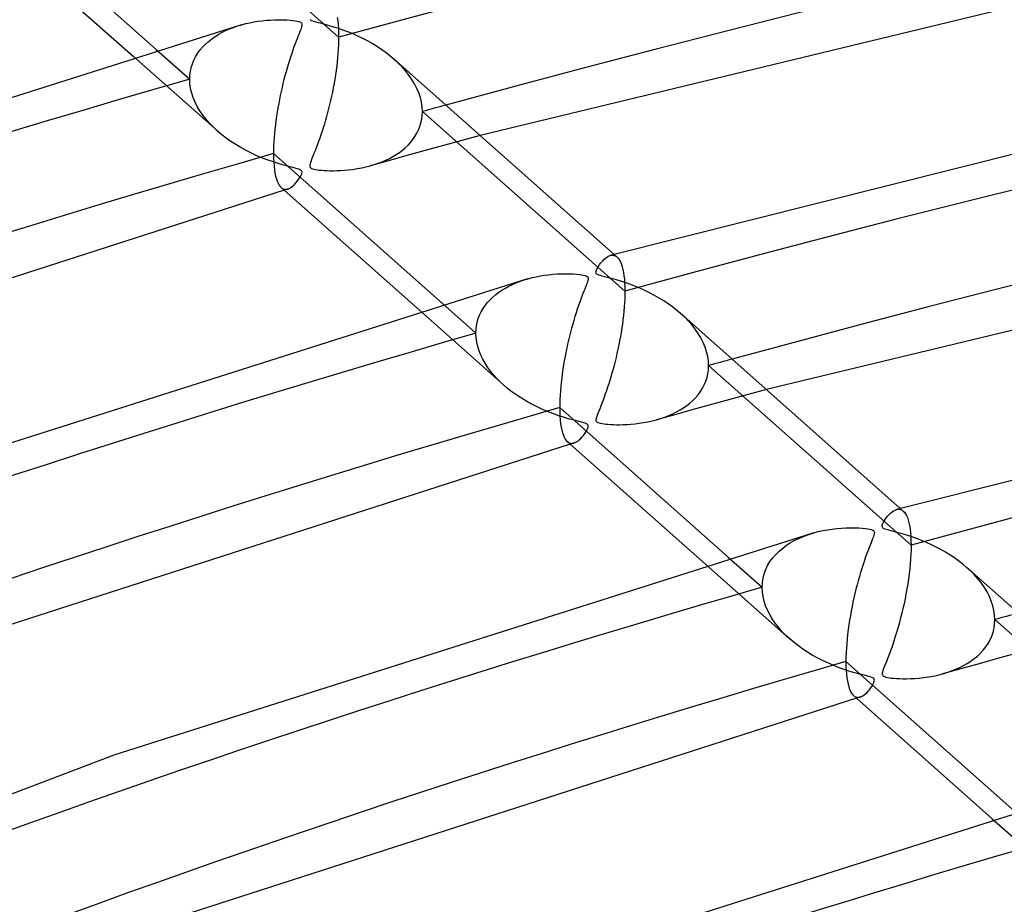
# Model space of a CAD drawing. Header units: millimetres. Extents: x -1077 to 1077, y -1167 to 1197.
# Tile 26 of 81: x -301 to -244, y 1001 to 1053. Entities that reach past the tile are written whole.
import ezdxf

# ---------------------------------------------------------------- set-up
doc = ezdxf.new("R2010")
doc.units = ezdxf.units.MM
doc.layers.add('HIDDEN', color=7, linetype='Continuous')
doc.layers.add('THICK', color=7, linetype='Continuous')

msp = doc.modelspace()

# ---------------------------------------------------------------- linework, layer by layer
at = {"layer": 'HIDDEN'}
for p, q in [((-282.66, 1051.782), (-294.501, 1062.289)), ((-282.748, 1052.925), (-282.717, 1052.732)), ((-289.273, 1052.165), (-289.045, 1052.266)), ((-289.045, 1052.266), (-288.811, 1052.358)), ((-288.811, 1052.358), (-288.571, 1052.441)), ((-288.571, 1052.441), (-288.326, 1052.515)), ((-282.717, 1052.732), (-282.693, 1052.52)), ((-282.693, 1052.52), (-282.675, 1052.29)), ((-282.675, 1052.29), (-282.664, 1052.043)), ((-290.292, 1051.52), (-290.107, 1051.668)), ((-290.107, 1051.668), (-289.912, 1051.807)), ((-289.912, 1051.807), (-289.707, 1051.936)), ((-289.707, 1051.936), (-289.494, 1052.055)), ((-289.494, 1052.055), (-289.273, 1052.165)), ((-282.664, 1052.043), (-282.66, 1051.782)), ((-282.66, 1051.782), (-282.662, 1051.558)), ((-293.333, 1051.067), (-291.372, 1049.327)), ((-290.776, 1051.018), (-290.627, 1051.195)), ((-290.627, 1051.195), (-290.466, 1051.362)), ((-290.466, 1051.362), (-290.292, 1051.52)), ((-282.682, 1051.091), (-282.699, 1050.848)), ((-282.67, 1051.328), (-282.682, 1051.091)), ((-282.662, 1051.558), (-282.67, 1051.328)), ((-294.681, 1050.671), (-289.753, 1046.298)), ((-291.132, 1050.435), (-291.029, 1050.638)), ((-291.029, 1050.638), (-290.91, 1050.833)), ((-290.91, 1050.833), (-290.776, 1051.018)), ((-282.72, 1050.6), (-282.746, 1050.348)), ((-282.699, 1050.848), (-282.72, 1050.6)), ((-279.17, 1050.268), (-279.405, 1050.485)), ((-291.333, 1049.786), (-291.285, 1050.007)), ((-291.285, 1050.007), (-291.218, 1050.224)), ((-291.218, 1050.224), (-291.132, 1050.435)), ((-282.776, 1050.094), (-282.81, 1049.839)), ((-282.746, 1050.348), (-282.776, 1050.094)), ((-278.948, 1050.042), (-279.17, 1050.268)), ((-278.74, 1049.806), (-278.948, 1050.042)), ((-291.372, 1049.327), (-291.362, 1049.559)), ((-291.359, 1049.057), (-291.372, 1049.327)), ((-291.362, 1049.559), (-291.333, 1049.786)), ((-282.888, 1049.328), (-282.932, 1049.075)), ((-282.847, 1049.583), (-282.888, 1049.328)), ((-282.81, 1049.839), (-282.847, 1049.583)), ((-278.547, 1049.563), (-278.74, 1049.806)), ((-278.373, 1049.312), (-278.547, 1049.563)), ((-291.32, 1048.785), (-291.359, 1049.057)), ((-291.256, 1048.515), (-291.32, 1048.785)), ((-282.979, 1048.823), (-283.029, 1048.573)), ((-282.932, 1049.075), (-282.979, 1048.823)), ((-278.217, 1049.054), (-278.373, 1049.312)), ((-278.081, 1048.79), (-278.217, 1049.054)), ((-277.968, 1048.521), (-278.081, 1048.79)), ((-291.168, 1048.247), (-291.256, 1048.515)), ((-291.059, 1047.984), (-291.168, 1048.247)), ((-283.081, 1048.326), (-283.135, 1048.082)), ((-283.029, 1048.573), (-283.081, 1048.326)), ((-277.878, 1048.248), (-277.968, 1048.521)), ((-277.813, 1047.976), (-277.878, 1048.248)), ((-290.929, 1047.727), (-291.059, 1047.984)), ((-290.779, 1047.475), (-290.929, 1047.727)), ((-283.25, 1047.605), (-283.31, 1047.373)), ((-283.192, 1047.842), (-283.25, 1047.605)), ((-283.135, 1048.082), (-283.192, 1047.842)), ((-277.774, 1047.704), (-277.813, 1047.976)), ((-277.761, 1047.434), (-277.774, 1047.704)), ((-290.609, 1047.228), (-290.779, 1047.475)), ((-290.419, 1046.985), (-290.609, 1047.228)), ((-283.372, 1047.145), (-283.434, 1046.922)), ((-283.31, 1047.373), (-283.372, 1047.145)), ((-277.798, 1046.986), (-277.77, 1047.208)), ((-277.77, 1047.208), (-277.761, 1047.434)), ((-265.919, 1036.927), (-277.761, 1047.434)), ((-290.211, 1046.746), (-290.419, 1046.985)), ((-289.984, 1046.513), (-290.211, 1046.746)), ((-289.74, 1046.287), (-289.984, 1046.513)), ((-283.563, 1046.491), (-283.629, 1046.283)), ((-283.498, 1046.704), (-283.563, 1046.491)), ((-283.434, 1046.922), (-283.498, 1046.704)), ((-277.988, 1046.359), (-277.908, 1046.561)), ((-277.908, 1046.561), (-277.845, 1046.77)), ((-277.845, 1046.77), (-277.798, 1046.986)), ((-289.493, 1046.079), (-289.74, 1046.287)), ((-289.233, 1045.878), (-289.493, 1046.079)), ((-288.961, 1045.685), (-289.233, 1045.878)), ((-283.764, 1045.881), (-283.832, 1045.688)), ((-283.696, 1046.079), (-283.764, 1045.881)), ((-283.629, 1046.283), (-283.696, 1046.079)), ((-278.319, 1045.8), (-278.195, 1045.978)), ((-278.195, 1045.978), (-278.084, 1046.164)), ((-278.084, 1046.164), (-277.988, 1046.359)), ((-274.381, 1046.027), (-275.456, 1045.736)), ((-288.676, 1045.501), (-288.961, 1045.685)), ((-288.381, 1045.326), (-288.676, 1045.501)), ((-288.076, 1045.159), (-288.381, 1045.326)), ((-283.968, 1045.32), (-284.036, 1045.144)), ((-283.9, 1045.501), (-283.968, 1045.32)), ((-283.832, 1045.688), (-283.9, 1045.501)), ((-278.93, 1045.179), (-278.762, 1045.32)), ((-278.762, 1045.32), (-278.604, 1045.471)), ((-278.604, 1045.471), (-278.456, 1045.631)), ((-278.456, 1045.631), (-278.319, 1045.8)), ((-276.529, 1045.444), (-277.601, 1045.15)), ((-275.456, 1045.736), (-276.529, 1045.444)), ((-287.761, 1045.002), (-288.076, 1045.159)), ((-287.437, 1044.853), (-287.761, 1045.002)), ((-287.106, 1044.715), (-287.437, 1044.853)), ((-284.165, 1044.82), (-284.221, 1044.682)), ((-284.103, 1044.975), (-284.165, 1044.82)), ((-284.036, 1045.144), (-284.103, 1044.975)), ((-278.672, 1044.856), (-279.742, 1044.56)), ((-279.686, 1044.696), (-279.484, 1044.805)), ((-279.484, 1044.805), (-279.291, 1044.921)), ((-279.291, 1044.921), (-279.106, 1045.046)), ((-279.106, 1045.046), (-278.93, 1045.179)), ((-277.601, 1045.15), (-278.672, 1044.856)), ((-286.784, 1044.593), (-287.106, 1044.715)), ((-286.481, 1044.488), (-286.784, 1044.593)), ((-286.198, 1044.398), (-286.481, 1044.488)), ((-285.939, 1044.322), (-286.198, 1044.398)), ((-285.708, 1044.259), (-285.939, 1044.322)), ((-285.506, 1044.206), (-285.708, 1044.259)), ((-285.337, 1044.163), (-285.506, 1044.206)), ((-285.197, 1044.126), (-285.337, 1044.163)), ((-284.346, 1044.304), (-284.349, 1044.248)), ((-284.349, 1044.248), (-284.341, 1044.203)), ((-284.331, 1044.373), (-284.346, 1044.304)), ((-284.341, 1044.203), (-284.321, 1044.166)), ((-284.305, 1044.459), (-284.331, 1044.373)), ((-284.321, 1044.166), (-284.288, 1044.135)), ((-284.268, 1044.562), (-284.305, 1044.459)), ((-284.221, 1044.682), (-284.268, 1044.562)), ((-281.313, 1044.142), (-281.062, 1044.198)), ((-281.062, 1044.198), (-280.818, 1044.261)), ((-280.818, 1044.261), (-280.576, 1044.333)), ((-279.742, 1044.56), (-280.81, 1044.263)), ((-280.576, 1044.333), (-280.342, 1044.412)), ((-280.342, 1044.412), (-280.115, 1044.499)), ((-280.115, 1044.499), (-279.897, 1044.594)), ((-279.897, 1044.594), (-279.686, 1044.696)), ((-285.083, 1044.094), (-285.197, 1044.126)), ((-284.993, 1044.064), (-285.083, 1044.094)), ((-284.923, 1044.036), (-284.993, 1044.064)), ((-284.942, 1043.55), (-284.89, 1043.64)), ((-284.873, 1044.007), (-284.923, 1044.036)), ((-284.89, 1043.64), (-284.849, 1043.721)), ((-284.837, 1043.976), (-284.873, 1044.007)), ((-284.849, 1043.721), (-284.822, 1043.791)), ((-284.815, 1043.94), (-284.837, 1043.976)), ((-284.822, 1043.791), (-284.807, 1043.849)), ((-284.804, 1043.899), (-284.815, 1043.94)), ((-284.807, 1043.849), (-284.804, 1043.899)), ((-284.288, 1044.135), (-284.243, 1044.108)), ((-284.243, 1044.108), (-284.182, 1044.085)), ((-284.182, 1044.085), (-284.102, 1044.064)), ((-284.102, 1044.064), (-284.005, 1044.044)), ((-284.005, 1044.044), (-283.894, 1044.027)), ((-283.894, 1044.027), (-283.774, 1044.013)), ((-283.774, 1044.013), (-283.648, 1044.001)), ((-283.648, 1044.001), (-283.506, 1043.991)), ((-283.506, 1043.991), (-283.345, 1043.983)), ((-283.345, 1043.983), (-283.168, 1043.977)), ((-283.168, 1043.977), (-282.975, 1043.976)), ((-282.975, 1043.976), (-282.768, 1043.979)), ((-282.768, 1043.979), (-282.549, 1043.988)), ((-282.549, 1043.988), (-282.318, 1044.003)), ((-282.318, 1044.003), (-282.077, 1044.025)), ((-282.077, 1044.025), (-281.827, 1044.055)), ((-281.827, 1044.055), (-281.571, 1044.095)), ((-281.571, 1044.095), (-281.313, 1044.142)), ((-285.477, 1042.976), (-285.398, 1043.03)), ((-285.398, 1043.03), (-285.317, 1043.095)), ((-285.317, 1043.095), (-285.237, 1043.172)), ((-285.237, 1043.172), (-285.156, 1043.259)), ((-285.156, 1043.259), (-285.078, 1043.355)), ((-285.078, 1043.355), (-285.005, 1043.454)), ((-285.005, 1043.454), (-284.942, 1043.55)), ((-286.021, 1042.987), (-285.961, 1042.943)), ((-285.961, 1042.943), (-285.899, 1042.911)), ((-285.899, 1042.911), (-285.835, 1042.892)), ((-285.82, 1042.851), (-285.856, 1042.841)), ((-285.835, 1042.892), (-285.769, 1042.885)), ((-285.784, 1042.861), (-285.82, 1042.851)), ((-285.748, 1042.872), (-285.784, 1042.861)), ((-285.769, 1042.885), (-285.701, 1042.889)), ((-285.712, 1042.882), (-285.748, 1042.872)), ((-285.676, 1042.892), (-285.712, 1042.882)), ((-285.701, 1042.889), (-285.632, 1042.905)), ((-285.64, 1042.903), (-285.676, 1042.892)), ((-285.632, 1042.905), (-285.555, 1042.934)), ((-285.555, 1042.934), (-285.477, 1042.976)), ((-266.773, 1039.016), (-266.701, 1039.03)), ((-266.701, 1039.03), (-266.632, 1039.033)), ((-266.632, 1039.033), (-266.564, 1039.024)), ((-266.564, 1039.024), (-266.499, 1039.003)), ((-266.55, 1039.078), (-266.376, 1038.924)), ((-266.499, 1039.003), (-266.436, 1038.97)), ((-266.436, 1038.97), (-266.377, 1038.925)), ((-266.377, 1038.925), (-266.318, 1038.865)), ((-266.318, 1038.865), (-266.262, 1038.791)), ((-266.262, 1038.791), (-266.209, 1038.703)), ((-266.209, 1038.703), (-266.159, 1038.6)), ((-266.159, 1038.6), (-266.113, 1038.481)), ((-266.113, 1038.481), (-266.071, 1038.345)), ((-266.071, 1038.345), (-266.033, 1038.192)), ((-266.033, 1038.192), (-265.999, 1038.023)), ((-265.999, 1038.023), (-265.971, 1037.836)), ((-265.971, 1037.836), (-265.949, 1037.632)), ((-272.703, 1037.227), (-272.491, 1037.33)), ((-272.491, 1037.33), (-272.272, 1037.425)), ((-272.272, 1037.425), (-272.048, 1037.512)), ((-272.048, 1037.512), (-271.818, 1037.59)), ((-271.818, 1037.59), (-271.584, 1037.66)), ((-265.949, 1037.632), (-265.933, 1037.411)), ((-265.933, 1037.411), (-265.923, 1037.176)), ((-273.647, 1036.582), (-273.476, 1036.728)), ((-273.476, 1036.728), (-273.296, 1036.866)), ((-273.296, 1036.866), (-273.107, 1036.995)), ((-273.107, 1036.995), (-272.909, 1037.115)), ((-272.909, 1037.115), (-272.703, 1037.227)), ((-265.922, 1036.708), (-265.929, 1036.482)), ((-265.923, 1037.176), (-265.919, 1036.927)), ((-265.919, 1036.927), (-265.922, 1036.708)), ((-276.591, 1036.211), (-274.632, 1034.472)), ((-274.213, 1035.911), (-274.09, 1036.091)), ((-274.09, 1036.091), (-273.955, 1036.263)), ((-273.955, 1036.263), (-273.806, 1036.427)), ((-273.806, 1036.427), (-273.647, 1036.582)), ((-265.941, 1036.251), (-265.957, 1036.013)), ((-265.929, 1036.482), (-265.941, 1036.251)), ((-277.938, 1035.814), (-273.013, 1031.444)), ((-274.492, 1035.326), (-274.415, 1035.528)), ((-274.415, 1035.528), (-274.321, 1035.723)), ((-274.321, 1035.723), (-274.213, 1035.911)), ((-266.002, 1035.523), (-266.031, 1035.274)), ((-265.977, 1035.77), (-266.002, 1035.523)), ((-265.957, 1036.013), (-265.977, 1035.77)), ((-262.421, 1035.405), (-262.656, 1035.623)), ((-274.596, 1034.908), (-274.553, 1035.119)), ((-274.553, 1035.119), (-274.492, 1035.326)), ((-266.064, 1035.023), (-266.1, 1034.772)), ((-266.031, 1035.274), (-266.064, 1035.023)), ((-262.2, 1035.179), (-262.421, 1035.405)), ((-261.992, 1034.943), (-262.2, 1035.179)), ((-261.801, 1034.7), (-261.992, 1034.943)), ((-274.632, 1034.472), (-274.623, 1034.692)), ((-274.62, 1034.216), (-274.632, 1034.472)), ((-274.623, 1034.692), (-274.596, 1034.908)), ((-266.14, 1034.522), (-266.183, 1034.272)), ((-266.1, 1034.772), (-266.14, 1034.522)), ((-261.627, 1034.449), (-261.801, 1034.7)), ((-261.472, 1034.192), (-261.627, 1034.449)), ((-274.585, 1033.958), (-274.62, 1034.216)), ((-274.527, 1033.701), (-274.585, 1033.958)), ((-266.276, 1033.777), (-266.327, 1033.534)), ((-266.228, 1034.024), (-266.276, 1033.777)), ((-266.183, 1034.272), (-266.228, 1034.024)), ((-261.338, 1033.928), (-261.472, 1034.192)), ((-261.225, 1033.66), (-261.338, 1033.928)), ((-274.448, 1033.446), (-274.527, 1033.701)), ((-274.348, 1033.196), (-274.448, 1033.446)), ((-266.38, 1033.293), (-266.435, 1033.055)), ((-266.327, 1033.534), (-266.38, 1033.293)), ((-261.136, 1033.389), (-261.225, 1033.66)), ((-261.072, 1033.117), (-261.136, 1033.389)), ((-274.23, 1032.951), (-274.348, 1033.196)), ((-274.096, 1032.713), (-274.23, 1032.951)), ((-273.946, 1032.482), (-274.096, 1032.713)), ((-266.492, 1032.821), (-266.551, 1032.591)), ((-266.435, 1033.055), (-266.492, 1032.821)), ((-261.033, 1032.847), (-261.072, 1033.117)), ((-261.02, 1032.579), (-261.033, 1032.847)), ((-273.781, 1032.258), (-273.946, 1032.482)), ((-273.605, 1032.042), (-273.781, 1032.258)), ((-266.673, 1032.144), (-266.735, 1031.927)), ((-266.611, 1032.365), (-266.673, 1032.144)), ((-266.551, 1032.591), (-266.611, 1032.365)), ((-261.113, 1031.88), (-261.062, 1032.106)), ((-261.062, 1032.106), (-261.031, 1032.34)), ((-261.031, 1032.34), (-261.02, 1032.579)), ((-249.179, 1022.072), (-261.02, 1032.579)), ((-273.416, 1031.833), (-273.605, 1032.042)), ((-273.217, 1031.633), (-273.416, 1031.833)), ((-273.008, 1031.44), (-273.217, 1031.633)), ((-266.864, 1031.509), (-266.929, 1031.307)), ((-266.799, 1031.715), (-266.864, 1031.509)), ((-266.735, 1031.927), (-266.799, 1031.715)), ((-261.272, 1031.451), (-261.183, 1031.662)), ((-261.183, 1031.662), (-261.113, 1031.88)), ((-272.8, 1031.263), (-273.008, 1031.44)), ((-272.583, 1031.091), (-272.8, 1031.263)), ((-272.356, 1030.925), (-272.583, 1031.091)), ((-272.12, 1030.764), (-272.356, 1030.925)), ((-267.062, 1030.918), (-267.129, 1030.732)), ((-266.995, 1031.11), (-267.062, 1030.918)), ((-266.929, 1031.307), (-266.995, 1031.11)), ((-261.635, 1030.873), (-261.499, 1031.056)), ((-261.499, 1031.056), (-261.377, 1031.249)), ((-261.377, 1031.249), (-261.272, 1031.451)), ((-257.639, 1031.171), (-258.714, 1030.88)), ((-271.876, 1030.61), (-272.12, 1030.764)), ((-271.624, 1030.461), (-271.876, 1030.61)), ((-271.364, 1030.319), (-271.624, 1030.461)), ((-267.262, 1030.378), (-267.328, 1030.209)), ((-267.195, 1030.552), (-267.262, 1030.378)), ((-267.129, 1030.732), (-267.195, 1030.552)), ((-262.298, 1030.24), (-262.117, 1030.383)), ((-262.117, 1030.383), (-261.945, 1030.536)), ((-261.945, 1030.536), (-261.784, 1030.699)), ((-261.784, 1030.699), (-261.635, 1030.873)), ((-259.788, 1030.588), (-260.861, 1030.295)), ((-258.714, 1030.88), (-259.788, 1030.588)), ((-271.096, 1030.184), (-271.364, 1030.319)), ((-270.822, 1030.055), (-271.096, 1030.184)), ((-270.55, 1029.936), (-270.822, 1030.055)), ((-270.286, 1029.829), (-270.55, 1029.936)), ((-270.032, 1029.734), (-270.286, 1029.829)), ((-267.501, 1029.777), (-267.544, 1029.665)), ((-267.45, 1029.905), (-267.501, 1029.777)), ((-267.392, 1030.05), (-267.45, 1029.905)), ((-267.328, 1030.209), (-267.392, 1030.05)), ((-263.344, 1029.657), (-263.117, 1029.758)), ((-263.117, 1029.758), (-262.898, 1029.866)), ((-261.932, 1030.001), (-263.002, 1029.705)), ((-262.898, 1029.866), (-262.689, 1029.982)), ((-262.689, 1029.982), (-262.489, 1030.107)), ((-262.489, 1030.107), (-262.298, 1030.24)), ((-260.861, 1030.295), (-261.932, 1030.001)), ((-269.79, 1029.65), (-270.032, 1029.734)), ((-269.562, 1029.576), (-269.79, 1029.65)), ((-269.348, 1029.511), (-269.562, 1029.576)), ((-269.151, 1029.454), (-269.348, 1029.511)), ((-268.973, 1029.406), (-269.151, 1029.454)), ((-268.814, 1029.364), (-268.973, 1029.406)), ((-268.675, 1029.328), (-268.814, 1029.364)), ((-268.547, 1029.295), (-268.675, 1029.328)), ((-268.427, 1029.264), (-268.547, 1029.295)), ((-268.321, 1029.233), (-268.427, 1029.264)), ((-268.235, 1029.204), (-268.321, 1029.233)), ((-268.171, 1029.176), (-268.235, 1029.204)), ((-268.124, 1029.146), (-268.171, 1029.176)), ((-267.598, 1029.493), (-267.609, 1029.43)), ((-267.609, 1029.43), (-267.608, 1029.379)), ((-267.608, 1029.379), (-267.597, 1029.338)), ((-267.576, 1029.571), (-267.598, 1029.493)), ((-267.597, 1029.338), (-267.573, 1029.303)), ((-267.544, 1029.665), (-267.576, 1029.571)), ((-267.573, 1029.303), (-267.539, 1029.274)), ((-267.539, 1029.274), (-267.491, 1029.249)), ((-267.491, 1029.249), (-267.427, 1029.226)), ((-267.427, 1029.226), (-267.345, 1029.206)), ((-267.345, 1029.206), (-267.246, 1029.187)), ((-267.246, 1029.187), (-267.134, 1029.171)), ((-267.134, 1029.171), (-267.016, 1029.157)), ((-265.563, 1029.15), (-265.323, 1029.172)), ((-265.323, 1029.172), (-265.076, 1029.203)), ((-265.076, 1029.203), (-264.821, 1029.242)), ((-264.821, 1029.242), (-264.567, 1029.289)), ((-264.567, 1029.289), (-264.319, 1029.344)), ((-264.319, 1029.344), (-264.078, 1029.407)), ((-264.078, 1029.407), (-263.825, 1029.482)), ((-263.002, 1029.705), (-264.07, 1029.409)), ((-263.825, 1029.482), (-263.581, 1029.565)), ((-263.581, 1029.565), (-263.344, 1029.657)), ((-268.284, 1028.574), (-268.219, 1028.669)), ((-268.219, 1028.669), (-268.164, 1028.76)), ((-268.164, 1028.76), (-268.121, 1028.843)), ((-268.09, 1029.113), (-268.124, 1029.146)), ((-268.121, 1028.843), (-268.089, 1028.916)), ((-268.071, 1029.075), (-268.09, 1029.113)), ((-268.089, 1028.916), (-268.07, 1028.978)), ((-268.064, 1029.031), (-268.071, 1029.075)), ((-268.07, 1028.978), (-268.064, 1029.031)), ((-267.016, 1029.157), (-266.889, 1029.145)), ((-266.889, 1029.145), (-266.746, 1029.135)), ((-266.746, 1029.135), (-266.585, 1029.128)), ((-266.585, 1029.128), (-266.408, 1029.123)), ((-266.408, 1029.123), (-266.215, 1029.122)), ((-266.215, 1029.122), (-266.01, 1029.125)), ((-266.01, 1029.125), (-265.792, 1029.134)), ((-265.792, 1029.134), (-265.563, 1029.15)), ((-269.284, 1028.135), (-269.224, 1028.09)), ((-269.224, 1028.09), (-269.163, 1028.058)), ((-269.163, 1028.058), (-269.099, 1028.038)), ((-269.099, 1028.038), (-269.034, 1028.03)), ((-269.034, 1028.03), (-268.967, 1028.034)), ((-268.972, 1028.028), (-269.008, 1028.017)), ((-268.936, 1028.038), (-268.972, 1028.028)), ((-268.967, 1028.034), (-268.898, 1028.048)), ((-268.9, 1028.048), (-268.936, 1028.038)), ((-268.898, 1028.048), (-268.823, 1028.076)), ((-268.823, 1028.076), (-268.747, 1028.115)), ((-268.747, 1028.115), (-268.67, 1028.167)), ((-268.67, 1028.167), (-268.591, 1028.229)), ((-268.591, 1028.229), (-268.512, 1028.302)), ((-268.512, 1028.302), (-268.434, 1028.385)), ((-268.434, 1028.385), (-268.356, 1028.478)), ((-268.356, 1028.478), (-268.284, 1028.574)), ((-269.08, 1027.997), (-269.116, 1027.986)), ((-269.044, 1028.007), (-269.08, 1027.997)), ((-269.008, 1028.017), (-269.044, 1028.007)), ((-250.034, 1024.161), (-249.963, 1024.176)), ((-249.963, 1024.176), (-249.893, 1024.179)), ((-249.893, 1024.179), (-249.826, 1024.17)), ((-249.826, 1024.17), (-249.761, 1024.15)), ((-249.809, 1024.224), (-249.635, 1024.069)), ((-249.761, 1024.15), (-249.699, 1024.117)), ((-249.699, 1024.117), (-249.639, 1024.072)), ((-249.639, 1024.072), (-249.571, 1024.002)), ((-249.571, 1024.002), (-249.507, 1023.914)), ((-249.507, 1023.914), (-249.448, 1023.809)), ((-249.448, 1023.809), (-249.395, 1023.686)), ((-249.395, 1023.686), (-249.347, 1023.547)), ((-249.347, 1023.547), (-249.305, 1023.391)), ((-249.305, 1023.391), (-249.268, 1023.218)), ((-249.268, 1023.218), (-249.237, 1023.025)), ((-249.237, 1023.025), (-249.212, 1022.813)), ((-256.223, 1022.229), (-255.971, 1022.368)), ((-255.971, 1022.368), (-255.709, 1022.495)), ((-255.709, 1022.495), (-255.437, 1022.609)), ((-255.437, 1022.609), (-255.156, 1022.71)), ((-255.156, 1022.71), (-254.87, 1022.799)), ((-249.212, 1022.813), (-249.194, 1022.582)), ((-249.194, 1022.582), (-249.183, 1022.335)), ((-249.183, 1022.335), (-249.179, 1022.072)), ((-257.096, 1021.54), (-256.901, 1021.732)), ((-256.901, 1021.732), (-256.689, 1021.911)), ((-256.689, 1021.911), (-256.463, 1022.076)), ((-256.463, 1022.076), (-256.223, 1022.229)), ((-249.182, 1021.815), (-249.192, 1021.549)), ((-249.179, 1022.072), (-249.182, 1021.815)), ((-259.849, 1021.355), (-257.891, 1019.617)), ((-257.569, 1020.891), (-257.432, 1021.12)), ((-257.432, 1021.12), (-257.274, 1021.336)), ((-257.274, 1021.336), (-257.096, 1021.54)), ((-249.208, 1021.275), (-249.23, 1020.993)), ((-249.192, 1021.549), (-249.208, 1021.275)), ((-261.195, 1020.957), (-256.272, 1016.589)), ((-257.774, 1020.403), (-257.683, 1020.651)), ((-257.683, 1020.651), (-257.569, 1020.891)), ((-249.258, 1020.703), (-249.292, 1020.41)), ((-249.23, 1020.993), (-249.258, 1020.703)), ((-245.692, 1020.561), (-245.929, 1020.78)), ((-245.468, 1020.334), (-245.692, 1020.561)), ((-257.878, 1019.885), (-257.839, 1020.148)), ((-257.839, 1020.148), (-257.774, 1020.403)), ((-249.331, 1020.116), (-249.375, 1019.821)), ((-249.292, 1020.41), (-249.331, 1020.116)), ((-245.259, 1020.097), (-245.468, 1020.334)), ((-245.065, 1019.852), (-245.259, 1020.097)), ((-257.891, 1019.617), (-257.878, 1019.885)), ((-257.878, 1019.347), (-257.891, 1019.617)), ((-249.423, 1019.527), (-249.476, 1019.233)), ((-249.375, 1019.821), (-249.423, 1019.527)), ((-244.89, 1019.6), (-245.065, 1019.852)), ((-244.734, 1019.341), (-244.89, 1019.6)), ((-257.839, 1019.075), (-257.878, 1019.347)), ((-257.774, 1018.802), (-257.839, 1019.075)), ((-249.532, 1018.942), (-249.592, 1018.655)), ((-249.476, 1019.233), (-249.532, 1018.942)), ((-244.599, 1019.077), (-244.734, 1019.341)), ((-244.485, 1018.808), (-244.599, 1019.077)), ((-244.396, 1018.535), (-244.485, 1018.808)), ((-257.686, 1018.534), (-257.774, 1018.802)), ((-257.576, 1018.271), (-257.686, 1018.534)), ((-257.446, 1018.015), (-257.576, 1018.271)), ((-249.655, 1018.371), (-249.721, 1018.092)), ((-249.592, 1018.655), (-249.655, 1018.371)), ((-244.331, 1018.263), (-244.396, 1018.535)), ((-244.292, 1017.993), (-244.331, 1018.263)), ((-257.296, 1017.763), (-257.446, 1018.015)), ((-257.126, 1017.516), (-257.296, 1017.763)), ((-249.79, 1017.819), (-249.86, 1017.551)), ((-249.721, 1018.092), (-249.79, 1017.819)), ((-244.279, 1017.724), (-244.292, 1017.993)), ((-244.291, 1017.471), (-244.279, 1017.724)), ((-232.438, 1007.217), (-244.279, 1017.724)), ((-256.937, 1017.273), (-257.126, 1017.516)), ((-256.729, 1017.035), (-256.937, 1017.273)), ((-249.933, 1017.289), (-250.007, 1017.034)), ((-249.86, 1017.551), (-249.933, 1017.289)), ((-244.384, 1016.987), (-244.326, 1017.225)), ((-244.326, 1017.225), (-244.291, 1017.471)), ((-256.503, 1016.803), (-256.729, 1017.035)), ((-256.259, 1016.577), (-256.503, 1016.803)), ((-256.021, 1016.376), (-256.259, 1016.577)), ((-250.158, 1016.55), (-250.234, 1016.321)), ((-250.082, 1016.788), (-250.158, 1016.55)), ((-250.007, 1017.034), (-250.082, 1016.788)), ((-244.677, 1016.327), (-244.56, 1016.538)), ((-244.56, 1016.538), (-244.462, 1016.758)), ((-244.462, 1016.758), (-244.384, 1016.987)), ((-255.772, 1016.183), (-256.021, 1016.376)), ((-255.51, 1015.997), (-255.772, 1016.183)), ((-255.238, 1015.819), (-255.51, 1015.997)), ((-250.31, 1016.101), (-250.385, 1015.89)), ((-250.234, 1016.321), (-250.31, 1016.101)), ((-245.123, 1015.761), (-244.96, 1015.938)), ((-244.96, 1015.938), (-244.811, 1016.127)), ((-244.811, 1016.127), (-244.677, 1016.327)), ((-254.956, 1015.649), (-255.238, 1015.819)), ((-254.664, 1015.486), (-254.956, 1015.649)), ((-254.364, 1015.333), (-254.664, 1015.486)), ((-250.533, 1015.496), (-250.605, 1015.313)), ((-250.46, 1015.688), (-250.533, 1015.496)), ((-250.385, 1015.89), (-250.46, 1015.688)), ((-245.684, 1015.296), (-245.486, 1015.44)), ((-245.486, 1015.44), (-245.299, 1015.595)), ((-245.299, 1015.595), (-245.123, 1015.761)), ((-244.12, 1015.44), (-245.192, 1015.146)), ((-243.047, 1015.732), (-244.12, 1015.44)), ((-254.054, 1015.188), (-254.364, 1015.333)), ((-253.739, 1015.053), (-254.054, 1015.188)), ((-253.434, 1014.932), (-253.739, 1015.053)), ((-253.144, 1014.828), (-253.434, 1014.932)), ((-252.871, 1014.737), (-253.144, 1014.828)), ((-250.785, 1014.862), (-250.825, 1014.75)), ((-250.733, 1014.993), (-250.785, 1014.862)), ((-250.673, 1015.143), (-250.733, 1014.993)), ((-250.605, 1015.313), (-250.673, 1015.143)), ((-246.262, 1014.851), (-247.331, 1014.554)), ((-246.819, 1014.719), (-246.572, 1014.816)), ((-246.572, 1014.816), (-246.335, 1014.923)), ((-246.335, 1014.923), (-246.107, 1015.038)), ((-245.192, 1015.146), (-246.262, 1014.851)), ((-246.107, 1015.038), (-245.89, 1015.163)), ((-245.89, 1015.163), (-245.684, 1015.296)), ((-252.618, 1014.659), (-252.871, 1014.737)), ((-252.388, 1014.593), (-252.618, 1014.659)), ((-252.181, 1014.538), (-252.388, 1014.593)), ((-252.002, 1014.491), (-252.181, 1014.538)), ((-251.849, 1014.452), (-252.002, 1014.491)), ((-251.707, 1014.415), (-251.849, 1014.452)), ((-251.581, 1014.379), (-251.707, 1014.415)), ((-251.482, 1014.344), (-251.581, 1014.379)), ((-251.413, 1014.311), (-251.482, 1014.344)), ((-251.365, 1014.275), (-251.413, 1014.311)), ((-251.336, 1014.234), (-251.365, 1014.275)), ((-251.325, 1014.185), (-251.336, 1014.234)), ((-250.867, 1014.587), (-250.869, 1014.531)), ((-250.869, 1014.531), (-250.857, 1014.485)), ((-250.853, 1014.659), (-250.867, 1014.587)), ((-250.857, 1014.485), (-250.831, 1014.447)), ((-250.825, 1014.75), (-250.853, 1014.659)), ((-250.831, 1014.447), (-250.791, 1014.415)), ((-250.791, 1014.415), (-250.736, 1014.389)), ((-250.736, 1014.389), (-250.66, 1014.365)), ((-250.66, 1014.365), (-250.561, 1014.342)), ((-250.561, 1014.342), (-250.445, 1014.323)), ((-250.445, 1014.323), (-250.318, 1014.307)), ((-250.318, 1014.307), (-250.182, 1014.294)), ((-250.182, 1014.294), (-250.027, 1014.282)), ((-250.027, 1014.282), (-249.851, 1014.273)), ((-249.851, 1014.273), (-249.656, 1014.268)), ((-249.656, 1014.268), (-249.442, 1014.267)), ((-249.442, 1014.267), (-249.212, 1014.273)), ((-249.212, 1014.273), (-248.967, 1014.285)), ((-248.967, 1014.285), (-248.709, 1014.305)), ((-248.709, 1014.305), (-248.44, 1014.335)), ((-248.44, 1014.335), (-248.161, 1014.374)), ((-248.161, 1014.374), (-247.88, 1014.424)), ((-247.88, 1014.424), (-247.606, 1014.483)), ((-247.606, 1014.483), (-247.339, 1014.552)), ((-247.339, 1014.552), (-247.075, 1014.631)), ((-247.075, 1014.631), (-246.819, 1014.719)), ((-251.691, 1013.534), (-251.615, 1013.626)), ((-251.615, 1013.626), (-251.543, 1013.72)), ((-251.543, 1013.72), (-251.48, 1013.814)), ((-251.48, 1013.814), (-251.425, 1013.904)), ((-251.425, 1013.904), (-251.382, 1013.987)), ((-251.382, 1013.987), (-251.35, 1014.061)), ((-251.35, 1014.061), (-251.33, 1014.127)), ((-251.33, 1014.127), (-251.325, 1014.185)), ((-252.54, 1013.277), (-252.48, 1013.233)), ((-252.48, 1013.233), (-252.417, 1013.201)), ((-252.417, 1013.201), (-252.353, 1013.183)), ((-252.34, 1013.142), (-252.376, 1013.132)), ((-252.353, 1013.183), (-252.286, 1013.176)), ((-252.304, 1013.153), (-252.34, 1013.142)), ((-252.268, 1013.163), (-252.304, 1013.153)), ((-252.286, 1013.176), (-252.218, 1013.181)), ((-252.232, 1013.173), (-252.268, 1013.163)), ((-252.195, 1013.184), (-252.232, 1013.173)), ((-252.218, 1013.181), (-252.148, 1013.197)), ((-252.159, 1013.194), (-252.195, 1013.184)), ((-252.148, 1013.197), (-252.074, 1013.225)), ((-252.074, 1013.225), (-251.999, 1013.266)), ((-251.999, 1013.266), (-251.923, 1013.317)), ((-251.923, 1013.317), (-251.846, 1013.379)), ((-251.846, 1013.379), (-251.769, 1013.451)), ((-251.769, 1013.451), (-251.691, 1013.534)), ((-244.452, 1006.1), (-239.532, 1001.735))]:
    msp.add_line(p, q, dxfattribs=at)
for centre, major_axis, start_param, end_param in [((0, 795.877), (-732, 0), -3.141592, -0.523599), ((0, 795.877), (-682, 0), -3.141592, -0.523599), ((0, 795.869), (584.69, 0), 1.055749, 2.075371), ((0, 795.869), (550.59, 0), 1.056279, 2.074842), ((0, 795.869), (516.49, 0), 1.056878, 2.074242), ((0, 795.869), (584.69, 0), 2.092475, 2.617994), ((0, 795.869), (-574.71, 0), -1.06909, -1.06637), ((0, 795.869), (550.59, 0), 2.093004, 2.617994), ((0, 795.869), (-540.61, 0), -1.06981, -1.066918), ((0, 795.869), (516.49, 0), 2.093604, 2.617994), ((0, 795.869), (-506.51, 0), -1.070627, -1.067541), ((0, 795.869), (482.39, 0), 2.094288, 2.617994)]:
    msp.add_ellipse(centre, major_axis=major_axis, ratio=0.5, start_param=start_param, end_param=end_param, dxfattribs=at)
at = {"layer": 'THICK'}
for p, q in [((-303.213, 1059.834), (-293.333, 1051.067)), ((-302.766, 1057.846), (-294.681, 1050.671)), ((-227.89, 1057.278), (-274.381, 1046.027)), ((-286.889, 1052.77), (-286.642, 1052.788)), ((-286.642, 1052.788), (-286.394, 1052.799)), ((-286.394, 1052.799), (-286.146, 1052.803)), ((-286.146, 1052.803), (-285.912, 1052.8)), ((-285.912, 1052.8), (-285.697, 1052.792)), ((-285.697, 1052.792), (-285.505, 1052.779)), ((-284.288, 1052.778), (-284.322, 1052.81)), ((-288.351, 1052.507), (-335.036, 1037.699)), ((-288.326, 1052.515), (-288.094, 1052.575)), ((-288.094, 1052.575), (-287.859, 1052.629)), ((-287.859, 1052.629), (-287.62, 1052.675)), ((-287.62, 1052.675), (-287.379, 1052.714)), ((-287.379, 1052.714), (-287.135, 1052.746)), ((-287.135, 1052.746), (-286.889, 1052.77)), ((-285.505, 1052.779), (-285.337, 1052.762)), ((-285.337, 1052.762), (-285.197, 1052.744)), ((-285.197, 1052.744), (-285.085, 1052.724)), ((-285.085, 1052.724), (-284.996, 1052.702)), ((-284.996, 1052.702), (-284.928, 1052.679)), ((-284.928, 1052.679), (-284.877, 1052.653)), ((-284.879, 1052.237), (-284.911, 1052.153)), ((-284.852, 1052.311), (-284.879, 1052.237)), ((-284.877, 1052.653), (-284.841, 1052.623)), ((-284.83, 1052.38), (-284.852, 1052.311)), ((-284.841, 1052.623), (-284.818, 1052.59)), ((-284.813, 1052.444), (-284.83, 1052.38)), ((-284.818, 1052.59), (-284.806, 1052.55)), ((-284.805, 1052.502), (-284.813, 1052.444)), ((-284.806, 1052.55), (-284.805, 1052.502)), ((-284.24, 1052.749), (-284.288, 1052.778)), ((-284.175, 1052.721), (-284.24, 1052.749)), ((-284.089, 1052.692), (-284.175, 1052.721)), ((-283.977, 1052.659), (-284.089, 1052.692)), ((-283.836, 1052.622), (-283.977, 1052.659)), ((-283.661, 1052.577), (-283.836, 1052.622)), ((-283.453, 1052.523), (-283.661, 1052.577)), ((-283.214, 1052.457), (-283.453, 1052.523)), ((-282.948, 1052.379), (-283.214, 1052.457)), ((-282.661, 1052.287), (-282.948, 1052.379)), ((-282.366, 1052.184), (-282.661, 1052.287)), ((-285.093, 1051.695), (-285.149, 1051.548)), ((-285.04, 1051.828), (-285.093, 1051.695)), ((-284.992, 1051.949), (-285.04, 1051.828)), ((-284.948, 1052.057), (-284.992, 1051.949)), ((-284.911, 1052.153), (-284.948, 1052.057)), ((-282.072, 1052.073), (-282.366, 1052.184)), ((-281.782, 1051.953), (-282.072, 1052.073)), ((-281.494, 1051.824), (-281.782, 1051.953)), ((-281.211, 1051.687), (-281.494, 1051.824)), ((-280.933, 1051.542), (-281.211, 1051.687)), ((-285.273, 1051.217), (-285.339, 1051.031)), ((-285.21, 1051.389), (-285.273, 1051.217)), ((-285.149, 1051.548), (-285.21, 1051.389)), ((-280.66, 1051.387), (-280.933, 1051.542)), ((-280.394, 1051.224), (-280.66, 1051.387)), ((-280.135, 1051.053), (-280.394, 1051.224)), ((-285.477, 1050.624), (-285.545, 1050.411)), ((-285.408, 1050.833), (-285.477, 1050.624)), ((-285.339, 1051.031), (-285.408, 1050.833)), ((-279.883, 1050.873), (-280.135, 1051.053)), ((-279.639, 1050.683), (-279.883, 1050.873)), ((-279.405, 1050.485), (-279.639, 1050.683)), ((-285.676, 1049.975), (-285.739, 1049.753)), ((-285.612, 1050.194), (-285.676, 1049.975)), ((-285.545, 1050.411), (-285.612, 1050.194)), ((-279.389, 1050.471), (-266.55, 1039.078)), ((-285.801, 1049.528), (-285.86, 1049.301)), ((-285.739, 1049.753), (-285.801, 1049.528)), ((-225.524, 1049.389), (-266.771, 1039.016)), ((-285.972, 1048.841), (-286.024, 1048.608)), ((-285.917, 1049.072), (-285.972, 1048.841)), ((-285.86, 1049.301), (-285.917, 1049.072)), ((-286.075, 1048.374), (-286.123, 1048.137)), ((-286.024, 1048.608), (-286.075, 1048.374)), ((-286.213, 1047.653), (-286.254, 1047.408)), ((-286.169, 1047.896), (-286.213, 1047.653)), ((-286.123, 1048.137), (-286.169, 1047.896)), ((-286.293, 1047.16), (-286.328, 1046.91)), ((-286.254, 1047.408), (-286.293, 1047.16)), ((-286.36, 1046.66), (-286.389, 1046.41)), ((-286.328, 1046.91), (-286.36, 1046.66)), ((-286.435, 1045.917), (-286.451, 1045.675)), ((-286.414, 1046.162), (-286.435, 1045.917)), ((-286.389, 1046.41), (-286.414, 1046.162)), ((-286.463, 1045.437), (-286.47, 1045.205)), ((-286.451, 1045.675), (-286.463, 1045.437)), ((-286.47, 1045.205), (-286.473, 1044.98)), ((-286.473, 1044.98), (-286.469, 1044.718)), ((-286.473, 1044.98), (-276.591, 1036.211)), ((-286.469, 1044.718), (-286.458, 1044.472)), ((-286.458, 1044.472), (-286.441, 1044.241)), ((-286.441, 1044.241), (-286.416, 1044.026)), ((-286.416, 1044.026), (-286.385, 1043.83)), ((-286.385, 1043.83), (-286.348, 1043.653)), ((-286.348, 1043.653), (-286.305, 1043.496)), ((-286.305, 1043.496), (-286.257, 1043.357)), ((-286.257, 1043.357), (-286.204, 1043.238)), ((-286.204, 1043.238), (-286.147, 1043.136)), ((-286.147, 1043.136), (-286.086, 1043.053)), ((-286.086, 1043.053), (-286.021, 1042.987)), ((-285.856, 1042.841), (-338.023, 1026.039)), ((-286.026, 1042.991), (-277.938, 1035.814)), ((-213.982, 1041.709), (-257.639, 1031.171)), ((-266.922, 1038.952), (-266.847, 1038.99)), ((-266.847, 1038.99), (-266.773, 1039.016)), ((-267.492, 1038.341), (-267.448, 1038.411)), ((-267.448, 1038.411), (-267.399, 1038.484)), ((-267.399, 1038.484), (-267.343, 1038.559)), ((-267.343, 1038.559), (-267.282, 1038.635)), ((-267.282, 1038.635), (-267.217, 1038.708)), ((-267.217, 1038.708), (-267.147, 1038.779)), ((-267.147, 1038.779), (-267.075, 1038.844)), ((-267.075, 1038.844), (-266.999, 1038.902)), ((-266.999, 1038.902), (-266.922, 1038.952)), ((-271.111, 1037.776), (-270.87, 1037.822)), ((-270.87, 1037.822), (-270.626, 1037.861)), ((-270.626, 1037.861), (-270.379, 1037.893)), ((-270.379, 1037.893), (-270.131, 1037.918)), ((-270.131, 1037.918), (-269.882, 1037.935)), ((-269.882, 1037.935), (-269.632, 1037.945)), ((-269.632, 1037.945), (-269.384, 1037.949)), ((-269.384, 1037.949), (-269.149, 1037.945)), ((-269.149, 1037.945), (-268.935, 1037.936)), ((-268.935, 1037.936), (-268.744, 1037.922)), ((-268.744, 1037.922), (-268.577, 1037.906)), ((-268.577, 1037.906), (-268.44, 1037.887)), ((-268.44, 1037.887), (-268.33, 1037.866)), ((-268.33, 1037.866), (-268.244, 1037.845)), ((-268.244, 1037.845), (-268.179, 1037.821)), ((-268.179, 1037.821), (-268.13, 1037.794)), ((-267.609, 1038.049), (-267.601, 1038.102)), ((-267.606, 1038.005), (-267.609, 1038.049)), ((-267.59, 1037.967), (-267.606, 1038.005)), ((-267.601, 1038.102), (-267.584, 1038.158)), ((-267.56, 1037.933), (-267.59, 1037.967)), ((-267.584, 1038.158), (-267.559, 1038.217)), ((-267.514, 1037.902), (-267.56, 1037.933)), ((-267.559, 1038.217), (-267.529, 1038.276)), ((-267.529, 1038.276), (-267.492, 1038.341)), ((-267.45, 1037.872), (-267.514, 1037.902)), ((-267.364, 1037.842), (-267.45, 1037.872)), ((-267.251, 1037.809), (-267.364, 1037.842)), ((-267.109, 1037.771), (-267.251, 1037.809)), ((-271.611, 1037.653), (-315.425, 1023.751)), ((-271.584, 1037.66), (-271.35, 1037.722)), ((-271.35, 1037.722), (-271.111, 1037.776)), ((-268.182, 1037.271), (-268.222, 1037.169)), ((-268.147, 1037.36), (-268.182, 1037.271)), ((-268.119, 1037.437), (-268.147, 1037.36)), ((-268.13, 1037.794), (-268.096, 1037.763)), ((-268.095, 1037.509), (-268.119, 1037.437)), ((-268.096, 1037.763), (-268.075, 1037.729)), ((-268.077, 1037.576), (-268.095, 1037.509)), ((-268.066, 1037.636), (-268.077, 1037.576)), ((-268.075, 1037.729), (-268.065, 1037.687)), ((-268.065, 1037.687), (-268.066, 1037.636)), ((-266.932, 1037.726), (-267.109, 1037.771)), ((-266.722, 1037.671), (-266.932, 1037.726)), ((-266.483, 1037.606), (-266.722, 1037.671)), ((-266.216, 1037.527), (-266.483, 1037.606)), ((-265.928, 1037.435), (-266.216, 1037.527)), ((-265.631, 1037.332), (-265.928, 1037.435)), ((-265.335, 1037.22), (-265.631, 1037.332)), ((-268.374, 1036.786), (-268.433, 1036.632)), ((-268.319, 1036.927), (-268.374, 1036.786)), ((-268.268, 1037.055), (-268.319, 1036.927)), ((-268.222, 1037.169), (-268.268, 1037.055)), ((-265.043, 1037.099), (-265.335, 1037.22)), ((-264.753, 1036.97), (-265.043, 1037.099)), ((-264.469, 1036.832), (-264.753, 1036.97)), ((-264.189, 1036.685), (-264.469, 1036.832)), ((-263.915, 1036.53), (-264.189, 1036.685)), ((-268.631, 1036.088), (-268.701, 1035.879)), ((-268.562, 1036.283), (-268.631, 1036.088)), ((-268.496, 1036.464), (-268.562, 1036.283)), ((-268.433, 1036.632), (-268.496, 1036.464)), ((-263.647, 1036.366), (-263.915, 1036.53)), ((-263.387, 1036.193), (-263.647, 1036.366)), ((-263.135, 1036.012), (-263.387, 1036.193)), ((-268.771, 1035.664), (-268.84, 1035.446)), ((-268.701, 1035.879), (-268.771, 1035.664)), ((-262.891, 1035.822), (-263.135, 1036.012)), ((-262.656, 1035.623), (-262.891, 1035.822)), ((-262.649, 1035.617), (-249.809, 1024.224)), ((-268.971, 1034.999), (-269.034, 1034.771)), ((-268.906, 1035.224), (-268.971, 1034.999)), ((-268.84, 1035.446), (-268.906, 1035.224)), ((-269.095, 1034.541), (-269.154, 1034.308)), ((-269.034, 1034.771), (-269.095, 1034.541)), ((-269.266, 1033.836), (-269.318, 1033.598)), ((-269.211, 1034.073), (-269.266, 1033.836)), ((-269.154, 1034.308), (-269.211, 1034.073)), ((-211.37, 1033.877), (-250.032, 1024.162)), ((-269.368, 1033.356), (-269.416, 1033.112)), ((-269.318, 1033.598), (-269.368, 1033.356)), ((-269.461, 1032.865), (-269.504, 1032.614)), ((-269.416, 1033.112), (-269.461, 1032.865)), ((-269.581, 1032.106), (-269.615, 1031.85)), ((-269.544, 1032.361), (-269.581, 1032.106)), ((-269.504, 1032.614), (-269.544, 1032.361)), ((-269.645, 1031.594), (-269.67, 1031.34)), ((-269.615, 1031.85), (-269.645, 1031.594)), ((-269.692, 1031.088), (-269.709, 1030.84)), ((-269.67, 1031.34), (-269.692, 1031.088)), ((-269.73, 1030.357), (-269.732, 1030.125)), ((-269.722, 1030.596), (-269.73, 1030.357)), ((-269.709, 1030.84), (-269.722, 1030.596)), ((-269.732, 1030.125), (-269.729, 1029.865)), ((-269.732, 1030.125), (-259.849, 1021.355)), ((-269.729, 1029.865), (-269.718, 1029.62)), ((-269.718, 1029.62), (-269.701, 1029.39)), ((-269.701, 1029.39), (-269.676, 1029.176)), ((-269.676, 1029.176), (-269.645, 1028.98)), ((-269.645, 1028.98), (-269.608, 1028.803)), ((-269.608, 1028.803), (-269.566, 1028.646)), ((-269.566, 1028.646), (-269.518, 1028.507)), ((-269.518, 1028.507), (-269.466, 1028.387)), ((-269.466, 1028.387), (-269.409, 1028.285)), ((-269.409, 1028.285), (-269.348, 1028.201)), ((-269.348, 1028.201), (-269.284, 1028.135)), ((-269.286, 1028.137), (-261.195, 1020.957)), ((-269.116, 1027.986), (-318.05, 1012.22)), ((-250.377, 1023.953), (-250.29, 1024.025)), ((-250.29, 1024.025), (-250.203, 1024.085)), ((-250.203, 1024.085), (-250.117, 1024.131)), ((-250.117, 1024.131), (-250.034, 1024.161)), ((-250.813, 1023.374), (-250.776, 1023.446)), ((-250.776, 1023.446), (-250.728, 1023.526)), ((-250.728, 1023.526), (-250.672, 1023.611)), ((-250.672, 1023.611), (-250.608, 1023.699)), ((-250.608, 1023.699), (-250.537, 1023.787)), ((-250.537, 1023.787), (-250.459, 1023.873)), ((-250.459, 1023.873), (-250.377, 1023.953)), ((-254.87, 1022.799), (-254.604, 1022.869)), ((-254.604, 1022.869), (-254.336, 1022.929)), ((-254.336, 1022.929), (-254.066, 1022.979)), ((-254.066, 1022.979), (-253.795, 1023.02)), ((-253.795, 1023.02), (-253.525, 1023.051)), ((-253.525, 1023.051), (-253.255, 1023.074)), ((-253.255, 1023.074), (-252.988, 1023.088)), ((-252.988, 1023.088), (-252.723, 1023.094)), ((-252.723, 1023.094), (-252.47, 1023.093)), ((-252.47, 1023.093), (-252.238, 1023.084)), ((-252.238, 1023.084), (-252.031, 1023.071)), ((-252.031, 1023.071), (-251.851, 1023.053)), ((-251.851, 1023.053), (-251.704, 1023.033)), ((-251.704, 1023.033), (-251.588, 1023.011)), ((-251.588, 1023.011), (-251.498, 1022.988)), ((-251.498, 1022.988), (-251.431, 1022.963)), ((-251.431, 1022.963), (-251.382, 1022.934)), ((-251.382, 1022.934), (-251.35, 1022.9)), ((-251.35, 1022.9), (-251.331, 1022.862)), ((-251.331, 1022.862), (-251.325, 1022.814)), ((-250.87, 1023.181), (-250.863, 1023.241)), ((-250.859, 1023.132), (-250.87, 1023.181)), ((-250.863, 1023.241), (-250.843, 1023.306)), ((-250.832, 1023.091), (-250.859, 1023.132)), ((-250.843, 1023.306), (-250.813, 1023.374)), ((-250.784, 1023.054), (-250.832, 1023.091)), ((-250.712, 1023.019), (-250.784, 1023.054)), ((-250.614, 1022.985), (-250.712, 1023.019)), ((-250.487, 1022.948), (-250.614, 1022.985)), ((-250.335, 1022.908), (-250.487, 1022.948)), ((-250.152, 1022.861), (-250.335, 1022.908)), ((-249.937, 1022.805), (-250.152, 1022.861)), ((-254.872, 1022.798), (-295.814, 1009.802)), ((-251.474, 1022.337), (-251.522, 1022.217)), ((-251.432, 1022.443), (-251.474, 1022.337)), ((-251.397, 1022.534), (-251.432, 1022.443)), ((-251.369, 1022.613), (-251.397, 1022.534)), ((-251.346, 1022.687), (-251.369, 1022.613)), ((-251.33, 1022.755), (-251.346, 1022.687)), ((-251.325, 1022.814), (-251.33, 1022.755)), ((-249.695, 1022.737), (-249.937, 1022.805)), ((-249.429, 1022.658), (-249.695, 1022.737)), ((-249.142, 1022.566), (-249.429, 1022.658)), ((-248.85, 1022.462), (-249.142, 1022.566)), ((-248.559, 1022.351), (-248.85, 1022.462)), ((-248.272, 1022.231), (-248.559, 1022.351)), ((-251.698, 1021.765), (-251.766, 1021.583)), ((-251.634, 1021.931), (-251.698, 1021.765)), ((-251.575, 1022.081), (-251.634, 1021.931)), ((-251.522, 1022.217), (-251.575, 1022.081)), ((-247.988, 1022.103), (-248.272, 1022.231)), ((-247.708, 1021.967), (-247.988, 1022.103)), ((-247.434, 1021.822), (-247.708, 1021.967)), ((-247.165, 1021.669), (-247.434, 1021.822)), ((-251.911, 1021.173), (-251.987, 1020.947)), ((-251.837, 1021.386), (-251.911, 1021.173)), ((-251.766, 1021.583), (-251.837, 1021.386)), ((-246.902, 1021.508), (-247.165, 1021.669)), ((-246.647, 1021.339), (-246.902, 1021.508)), ((-246.399, 1021.161), (-246.647, 1021.339)), ((-246.159, 1020.975), (-246.399, 1021.161)), ((-252.061, 1020.716), (-252.133, 1020.48)), ((-251.987, 1020.947), (-252.061, 1020.716)), ((-245.929, 1020.78), (-246.159, 1020.975)), ((-245.908, 1020.762), (-233.069, 1009.369)), ((-252.272, 1019.998), (-252.338, 1019.752)), ((-252.204, 1020.241), (-252.272, 1019.998)), ((-252.133, 1020.48), (-252.204, 1020.241)), ((-252.402, 1019.504), (-252.463, 1019.252)), ((-252.338, 1019.752), (-252.402, 1019.504)), ((-252.522, 1018.999), (-252.577, 1018.743)), ((-252.463, 1019.252), (-252.522, 1018.999)), ((-252.631, 1018.485), (-252.682, 1018.221)), ((-252.577, 1018.743), (-252.631, 1018.485)), ((-252.776, 1017.684), (-252.818, 1017.411)), ((-252.73, 1017.954), (-252.776, 1017.684)), ((-252.682, 1018.221), (-252.73, 1017.954)), ((-252.856, 1017.137), (-252.89, 1016.861)), ((-252.818, 1017.411), (-252.856, 1017.137)), ((-252.92, 1016.585), (-252.945, 1016.313)), ((-252.89, 1016.861), (-252.92, 1016.585)), ((-252.965, 1016.044), (-252.98, 1015.78)), ((-252.945, 1016.313), (-252.965, 1016.044)), ((-252.989, 1015.521), (-252.992, 1015.27)), ((-252.98, 1015.78), (-252.989, 1015.521)), ((-252.992, 1015.27), (-252.988, 1015.01)), ((-252.992, 1015.27), (-243.107, 1006.499)), ((-252.988, 1015.01), (-252.977, 1014.765)), ((-252.977, 1014.765), (-252.96, 1014.534)), ((-252.96, 1014.534), (-252.935, 1014.319)), ((-252.935, 1014.319), (-252.904, 1014.123)), ((-252.904, 1014.123), (-252.867, 1013.946)), ((-252.867, 1013.946), (-252.824, 1013.788)), ((-252.824, 1013.788), (-252.776, 1013.649)), ((-252.776, 1013.649), (-252.723, 1013.528)), ((-252.376, 1013.132), (-298.077, 998.4)), ((-252.723, 1013.528), (-252.666, 1013.427)), ((-252.666, 1013.427), (-252.605, 1013.343)), ((-252.605, 1013.343), (-252.54, 1013.277)), ((-252.545, 1013.282), (-244.452, 1006.1)), ((-295.814, 1009.802), (-328.114, 997.471)), ((-238.133, 1007.944), (-276.204, 995.854))]:
    msp.add_line(p, q, dxfattribs=at)
for centre, major_axis, start_param, end_param in [((0, 800.207), (732, 0), 0, 2.617994), ((0, 800.207), (-677, 0), -3.141592, -0.523599), ((0, 795.869), (-574.71, 0), -2.082886, -1.06909), ((0, 795.869), (-540.61, 0), -2.08216, -1.06981), ((0, 795.869), (-574.71, 0), -1.048969, -0.523599), ((0, 795.869), (-540.61, 0), -1.048421, -0.523599), ((0, 795.869), (-506.51, 0), -1.047798, -0.523599)]:
    msp.add_ellipse(centre, major_axis=major_axis, ratio=0.5, start_param=start_param, end_param=end_param, dxfattribs=at)

doc.saveas('drawing.dxf')
